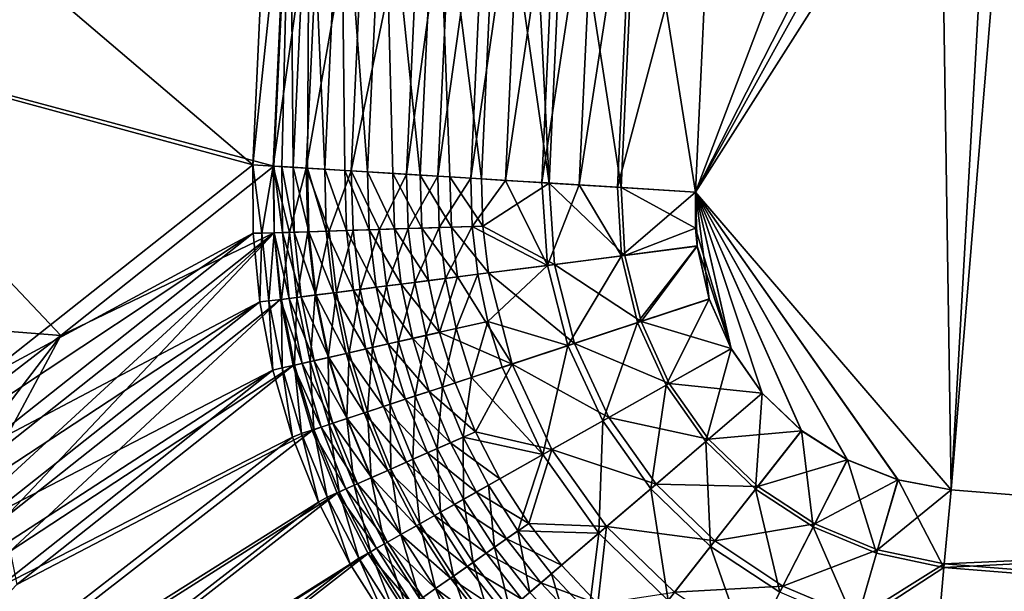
# Model space of a CAD drawing. Header units: metres. Extents: x 0 to 1200, y 0 to 700.
# Tile 4 of 51: x 119 to 257, y 193 to 273. Entities that reach past the tile are written whole.
import ezdxf

# ---------------------------------------------------------------- set-up
doc = ezdxf.new("R2010")
doc.units = ezdxf.units.M

msp = doc.modelspace()

# ---------------------------------------------------------------- linework, layer by layer
at = {"layer": 'None'}
for points in [[(259.480408, 317.151154, -460), (255.153183, 314.944122, -460), (331.659607, 200.774292, -460)], [(255.153183, 314.944122, -460), (213.331558, 249.072739, -460), (249.075043, 207.405899, -460)], [(255.153183, 314.944122, -460), (245.444351, 312.19931, -460), (213.331558, 249.072739, -460)], [(249.075043, 207.405899, -463), (247.490265, 310.786163, -463), (257.907623, 314.318817, -463)], [(331.659607, 200.774292, -460), (255.153183, 314.944122, -460), (249.075043, 207.405899, -460)], [(249.075043, 207.405899, -463), (257.907623, 314.318817, -463), (331.659607, 200.774292, -463)], [(245.444351, 312.19931, -460), (215.674988, 299.512268, -460), (213.331558, 249.072739, -460)], [(83.429581, 310.894135, -11.263518), (151.407501, 252.910919, -410.939819), (81.899986, 271.827698, -11.263518)], [(153.661819, 301.43219, -410.93985), (151.407501, 252.910919, -410.939819), (83.429581, 310.894135, -11.263518)], [(84.403175, 271.492096, -8.263518), (156.614822, 301.340759, -410.418884), (85.943344, 310.726135, -8.263518)], [(213.331558, 249.072739, -463), (247.490265, 310.786163, -463), (249.075043, 207.405899, -463)], [(247.490265, 310.786163, -463), (213.331558, 249.072739, -463), (236.504272, 310.23053, -463)], [(213.331558, 249.072739, -463), (215.675018, 299.513214, -463), (236.504272, 310.23053, -463)], [(154.356262, 252.728134, -410.418884), (156.614822, 301.340759, -410.418884), (84.403175, 271.492096, -8.263518)], [(151.407501, 252.910919, -410.939819), (153.661819, 301.43219, -410.93985), (156.501816, 301.344269, -421.529297)], [(154.244308, 252.735092, -421.547272), (151.407501, 252.910919, -410.939819), (156.501816, 301.344269, -421.529297)], [(154.244308, 252.735092, -421.547272), (156.501816, 301.344269, -421.529297), (161.141525, 301.200623, -431.5)], [(158.87645, 252.447983, -431.5), (154.244308, 252.735092, -421.547272), (161.141525, 301.200623, -431.5)], [(154.356262, 252.728134, -410.418884), (155.487, 252.658066, -415.529144), (156.614822, 301.340759, -410.418884)], [(155.487, 252.658066, -415.529144), (157.057983, 252.560684, -420.52121), (156.614822, 301.340759, -410.418884)], [(156.614822, 301.340759, -410.418884), (157.057983, 252.560684, -420.52121), (159.31958, 301.257019, -420.504089)], [(157.057983, 252.560684, -420.52121), (159.057236, 252.436768, -425.357086), (159.31958, 301.257019, -420.504089)], [(158.87645, 252.447983, -431.5), (161.141525, 301.200623, -431.5), (167.441254, 301.005554, -440.498596)], [(165.163193, 252.058319, -440.495605), (158.87645, 252.447983, -431.5), (167.441254, 301.005554, -440.498596)], [(159.31958, 301.257019, -420.504089), (159.057236, 252.436768, -425.357086), (161.469543, 252.287247, -430)], [(159.31958, 301.257019, -420.504089), (161.469543, 252.287247, -430), (163.738358, 301.120209, -430)], [(161.469543, 252.287247, -430), (164.276566, 252.113266, -434.414581), (163.738358, 301.120209, -430)], [(163.738358, 301.120209, -430), (164.276566, 252.113266, -434.414581), (167.456924, 251.916138, -438.567261)], [(163.738358, 301.120209, -430), (167.456924, 251.916138, -438.567261), (169.738098, 300.934448, -438.570068)], [(165.163193, 252.058319, -440.495605), (167.441254, 301.005554, -440.498596), (175.198761, 300.765381, -448.260803)], [(172.913498, 251.577927, -448.260803), (165.163193, 252.058319, -440.495605), (175.198761, 300.765381, -448.260803)], [(167.456924, 251.916138, -438.567261), (170.986404, 251.697372, -442.426392), (169.738098, 300.934448, -438.570068)], [(169.738098, 300.934448, -438.570068), (170.986404, 251.697372, -442.426392), (174.838165, 251.458633, -445.962677)], [(169.738098, 300.934448, -438.570068), (174.838165, 251.458633, -445.962677), (177.126205, 300.705719, -445.962677)], [(172.913498, 251.577927, -448.260803), (175.198761, 300.765381, -448.260803), (179.554886, 300.630524, -451.604095)], [(177.265442, 251.308197, -451.606567), (172.913498, 251.577927, -448.260803), (179.554886, 300.630524, -451.604095)], [(174.838165, 251.458633, -445.962677), (178.98288, 251.201736, -449.149109), (177.126205, 300.705719, -445.962677)], [(177.126205, 300.705719, -445.962677), (178.98288, 251.201736, -449.149109), (183.389008, 250.928635, -451.961517)], [(177.126205, 300.705719, -445.962677), (183.389008, 250.928635, -451.961517), (185.685928, 300.440704, -451.958313)], [(177.265442, 251.308197, -451.606567), (179.554886, 300.630524, -451.604095), (184.186478, 300.487122, -454.556213)], [(181.891891, 251.021439, -454.559601), (177.265442, 251.308197, -451.606567), (184.186478, 300.487122, -454.556213)], [(181.891891, 251.021439, -454.559601), (184.186478, 300.487122, -454.556213), (189.059021, 300.336243, -457.095581)], [(186.757599, 250.719849, -457.097382), (181.891891, 251.021439, -454.559601), (189.059021, 300.336243, -457.095581)], [(183.389008, 250.928635, -451.961517), (192.849655, 250.342255, -456.381561), (185.685928, 300.440704, -451.958313)], [(185.685928, 300.440704, -451.958313), (192.849655, 250.342255, -456.381561), (190.326447, 300.297028, -454.37677)], [(189.059021, 300.336243, -457.095581), (194.138046, 300.179016, -459.200623), (186.757599, 250.719849, -457.097382)], [(192.849655, 250.342255, -456.381561), (195.16362, 300.147247, -456.381561), (190.326447, 300.297028, -454.37677)], [(194.138046, 300.179016, -459.200623), (191.825546, 250.405731, -459.200623), (186.757599, 250.719849, -457.097382)], [(194.138046, 300.179016, -459.200623), (199.386612, 300.01651, -460.852173), (191.825546, 250.405731, -459.200623)], [(199.386612, 300.01651, -460.852173), (197.057175, 250.081467, -460.853333), (191.825546, 250.405731, -459.200623)], [(192.849655, 250.342255, -456.381561), (202.932617, 249.717285, -459.08847), (195.16362, 300.147247, -456.381561)], [(202.932617, 249.717285, -459.08847), (205.278091, 299.834076, -459.086334), (195.16362, 300.147247, -456.381561)], [(197.057175, 250.081467, -460.853333), (199.386612, 300.01651, -460.852173), (204.75824, 299.850189, -462.040649)], [(204.75824, 299.850189, -462.040649), (202.412674, 249.749512, -462.042877), (197.057175, 250.081467, -460.853333)], [(215.675018, 299.513214, -463), (202.412674, 249.749512, -462.042877), (204.75824, 299.850189, -462.040649)], [(215.675018, 299.513214, -463), (213.331558, 249.072739, -463), (202.412674, 249.749512, -462.042877)], [(202.932617, 249.717285, -459.08847), (213.331558, 249.072739, -460), (205.278091, 299.834076, -459.086334)], [(213.331558, 249.072739, -460), (215.674988, 299.512268, -460), (205.278091, 299.834076, -459.086334)], [(84.403175, 271.492096, -8.263518), (81.839714, 232.338486, -8.263518), (124.556396, 228.995697, -251.262466)], [(151.407501, 252.910919, -410.939819), (113.191925, 222.644165, -207.204788), (81.899986, 271.827698, -11.263518)], [(124.556396, 228.995697, -251.262466), (154.356262, 252.728134, -410.418884), (84.403175, 271.492096, -8.263518)], [(151.407501, 252.910919, -410.939819), (151.434052, 243.309906, -411.856445), (113.191925, 222.644165, -207.204788)], [(154.356262, 252.728134, -410.418884), (124.556396, 228.995697, -251.262466), (154.378586, 243.370453, -411.295044)], [(151.434052, 243.309906, -411.856445), (151.407501, 252.910919, -410.939819), (152.68457, 243.320557, -417.134338)], [(152.68457, 243.320557, -417.134338), (151.407501, 252.910919, -410.939819), (154.244308, 252.735092, -421.547272)], [(154.244308, 252.735092, -421.547272), (154.38913, 243.37706, -422.296936), (152.68457, 243.320557, -417.134338)], [(158.87645, 252.447983, -431.5), (156.53212, 243.447495, -427.302338), (154.244308, 252.735092, -421.547272)], [(156.53212, 243.447495, -427.302338), (154.38913, 243.37706, -422.296936), (154.244308, 252.735092, -421.547272)], [(155.487, 252.658066, -415.529144), (154.356262, 252.728134, -410.418884), (155.569809, 243.413864, -416.31842)], [(155.569809, 243.413864, -416.31842), (154.356262, 252.728134, -410.418884), (154.378586, 243.370453, -411.295044)], [(157.057983, 252.560684, -420.52121), (155.487, 252.658066, -415.529144), (157.193192, 243.467682, -421.235168)], [(157.193192, 243.467682, -421.235168), (155.487, 252.658066, -415.529144), (155.569809, 243.413864, -416.31842)], [(159.097916, 243.531326, -432.105255), (156.53212, 243.447495, -427.302338), (158.87645, 252.447983, -431.5)], [(159.057236, 252.436768, -425.357086), (157.057983, 252.560684, -420.52121), (159.234131, 243.53476, -426.002197)], [(159.234131, 243.53476, -426.002197), (157.057983, 252.560684, -420.52121), (157.193192, 243.467682, -421.235168)], [(162.069092, 243.628006, -436.663147), (158.87645, 252.447983, -431.5), (165.163193, 252.058319, -440.495605)], [(162.069092, 243.628006, -436.663147), (159.097916, 243.531326, -432.105255), (158.87645, 252.447983, -431.5)], [(161.469543, 252.287247, -430), (159.057236, 252.436768, -425.357086), (161.67775, 243.614609, -430.576416)], [(161.67775, 243.614609, -430.576416), (159.057236, 252.436768, -425.357086), (159.234131, 243.53476, -426.002197)], [(164.276566, 252.113266, -434.414581), (161.469543, 252.287247, -430), (164.507431, 243.70668, -434.917267)], [(164.507431, 243.70668, -434.917267), (161.469543, 252.287247, -430), (161.67775, 243.614609, -430.576416)], [(165.420822, 243.736755, -440.944214), (162.069092, 243.628006, -436.663147), (165.163193, 252.058319, -440.495605)], [(167.456924, 251.916138, -438.567261), (164.276566, 252.113266, -434.414581), (167.699554, 243.810242, -438.994476)], [(167.699554, 243.810242, -438.994476), (164.276566, 252.113266, -434.414581), (164.507431, 243.70668, -434.917267)], [(165.420822, 243.736755, -440.944214), (165.163193, 252.058319, -440.495605), (169.12648, 243.856689, -444.919464)], [(165.163193, 252.058319, -440.495605), (172.913498, 251.577927, -448.260803), (169.12648, 243.856689, -444.919464)], [(170.986404, 251.697372, -442.426392), (167.456924, 251.916138, -438.567261), (171.22876, 243.924484, -442.780426)], [(171.22876, 243.924484, -442.780426), (167.456924, 251.916138, -438.567261), (167.699554, 243.810242, -438.994476)], [(169.12648, 243.856689, -444.919464), (172.913498, 251.577927, -448.260803), (173.15947, 243.987, -448.559784)], [(174.838165, 251.458633, -445.962677), (170.986404, 251.697372, -442.426392), (175.069687, 244.048569, -446.247406)], [(175.069687, 244.048569, -446.247406), (170.986404, 251.697372, -442.426392), (171.22876, 243.924484, -442.780426)], [(172.913498, 251.577927, -448.260803), (177.265442, 251.308197, -451.606567), (173.15947, 243.987, -448.559784)], [(173.15947, 243.987, -448.559784), (177.265442, 251.308197, -451.606567), (177.491959, 244.126785, -451.837555)], [(178.98288, 251.201736, -449.149109), (174.838165, 251.458633, -445.962677), (179.195877, 244.181702, -449.36911)], [(179.195877, 244.181702, -449.36911), (174.838165, 251.458633, -445.962677), (175.069687, 244.048569, -446.247406)], [(177.265442, 251.308197, -451.606567), (181.891891, 251.021439, -454.559601), (177.491959, 244.126785, -451.837555)], [(177.491959, 244.126785, -451.837555), (181.891891, 251.021439, -454.559601), (182.091614, 244.275024, -454.730682)], [(183.576492, 244.322876, -452.124451), (183.389008, 250.928635, -451.961517), (178.98288, 251.201736, -449.149109)], [(183.576492, 244.322876, -452.124451), (178.98288, 251.201736, -449.149109), (179.195877, 244.181702, -449.36911)], [(181.891891, 251.021439, -454.559601), (186.757599, 250.719849, -457.097382), (182.091614, 244.275024, -454.730682)], [(182.091614, 244.275024, -454.730682), (186.757599, 250.719849, -457.097382), (192.615982, 238.813095, -459.350311)], [(192.849655, 250.342255, -456.381561), (183.389008, 250.928635, -451.961517), (183.576492, 244.322876, -452.124451)], [(186.757599, 250.719849, -457.097382), (191.825546, 250.405731, -459.200623), (192.615982, 238.813095, -459.350311)], [(193.61409, 238.940872, -456.524109), (192.849655, 250.342255, -456.381561), (183.576492, 244.322876, -452.124451)], [(192.615982, 238.813095, -459.350311), (191.825546, 250.405731, -459.200623), (197.057175, 250.081467, -460.853333)], [(192.615982, 238.813095, -459.350311), (197.057175, 250.081467, -460.853333), (202.957916, 240.135025, -462.078827)], [(202.932617, 249.717285, -459.08847), (192.849655, 250.342255, -456.381561), (203.463547, 240.199814, -459.122681)], [(192.849655, 250.342255, -456.381561), (193.61409, 238.940872, -456.524109), (203.463547, 240.199814, -459.122681)], [(197.057175, 250.081467, -460.853333), (202.412674, 249.749512, -462.042877), (202.957916, 240.135025, -462.078827)], [(202.957916, 240.135025, -462.078827), (202.412674, 249.749512, -462.042877), (213.331558, 249.072739, -463)], [(203.463547, 240.199814, -459.122681), (213.33606, 244.009201, -460), (202.932617, 249.717285, -459.08847)], [(213.33606, 244.009201, -460), (213.331558, 249.072739, -460), (202.932617, 249.717285, -459.08847)], [(213.576874, 241.546555, -463), (202.957916, 240.135025, -462.078827), (213.331558, 249.072739, -463)], [(241.673782, 208.792999, -463), (213.331558, 249.072739, -463), (249.075043, 207.405899, -463)], [(241.673782, 208.792999, -463), (234.586838, 211.584076, -463), (213.331558, 249.072739, -463)], [(234.586838, 211.584076, -463), (228.156693, 215.677521, -463), (213.331558, 249.072739, -463)], [(213.331558, 249.072739, -463), (228.156693, 215.677521, -463), (222.677353, 220.925537, -463)], [(222.677353, 220.925537, -463), (218.324127, 227.13945, -463), (213.331558, 249.072739, -463)], [(218.324127, 227.13945, -463), (215.257034, 234.117462, -463), (213.331558, 249.072739, -463)], [(213.331558, 249.072739, -463), (215.257034, 234.117462, -463), (213.576874, 241.546555, -463)], [(249.075043, 207.405899, -460), (213.331558, 249.072739, -460), (241.620499, 208.801666, -460)], [(213.331558, 249.072739, -460), (234.57045, 211.581619, -460), (241.620499, 208.801666, -460)], [(213.33606, 244.009201, -460), (218.31868, 227.156784, -460), (213.331558, 249.072739, -460)], [(218.31868, 227.156784, -460), (222.680695, 220.928284, -460), (213.331558, 249.072739, -460)], [(213.331558, 249.072739, -460), (222.680695, 220.928284, -460), (228.172562, 215.669556, -460)], [(228.172562, 215.669556, -460), (234.57045, 211.581619, -460), (213.331558, 249.072739, -460)], [(168.666641, 235.752121, -439.370026), (167.699554, 243.810242, -438.994476), (164.507431, 243.70668, -434.917267)], [(165.420822, 243.736755, -440.944214), (169.12648, 243.856689, -444.919464), (166.421188, 235.464828, -441.338531)], [(169.12648, 243.856689, -444.919464), (170.09433, 235.934341, -445.246826), (166.421188, 235.464828, -441.338531)], [(172.164886, 236.199265, -443.092224), (171.22876, 243.924484, -442.780426), (167.699554, 243.810242, -438.994476)], [(168.666641, 235.752121, -439.370026), (172.164886, 236.199265, -443.092224), (167.699554, 243.810242, -438.994476)], [(170.09433, 235.934341, -445.246826), (169.12648, 243.856689, -444.919464), (173.15947, 243.987, -448.559784)], [(174.08371, 236.444275, -448.824219), (170.09433, 235.934341, -445.246826), (173.15947, 243.987, -448.559784)], [(175.964294, 236.684906, -446.499237), (175.069687, 244.048569, -446.247406), (171.22876, 243.924484, -442.780426)], [(172.164886, 236.199265, -443.092224), (175.964294, 236.684906, -446.499237), (171.22876, 243.924484, -442.780426)], [(174.08371, 236.444275, -448.824219), (173.15947, 243.987, -448.559784), (177.491959, 244.126785, -451.837555)], [(178.362335, 236.99118, -452.043976), (174.08371, 236.444275, -448.824219), (177.491959, 244.126785, -451.837555)], [(179.195877, 244.181702, -449.36911), (175.069687, 244.048569, -446.247406), (180.039185, 237.20575, -449.565704)], [(175.069687, 244.048569, -446.247406), (175.964294, 236.684906, -446.499237), (180.039185, 237.20575, -449.565704)], [(182.091614, 244.275024, -454.730682), (178.362335, 236.99118, -452.043976), (177.491959, 244.126785, -451.837555)], [(182.89888, 237.571045, -454.884888), (178.362335, 236.99118, -452.043976), (182.091614, 244.275024, -454.730682)], [(184.359695, 237.757996, -452.271332), (183.576492, 244.322876, -452.124451), (179.195877, 244.181702, -449.36911)], [(180.039185, 237.20575, -449.565704), (184.359695, 237.757996, -452.271332), (179.195877, 244.181702, -449.36911)], [(192.615982, 238.813095, -459.350311), (182.89888, 237.571045, -454.884888), (182.091614, 244.275024, -454.730682)], [(184.359695, 237.757996, -452.271332), (193.61409, 238.940872, -456.524109), (183.576492, 244.322876, -452.124451)], [(213.576813, 241.492569, -460), (213.33606, 244.009201, -460), (203.463547, 240.199814, -459.122681)], [(213.33606, 244.009201, -460), (213.576813, 241.492569, -460), (218.31868, 227.156784, -460)], [(151.434052, 243.309906, -411.856445), (113.049538, 217.827438, -207.989883), (113.191925, 222.644165, -207.204788)], [(113.049538, 217.827438, -207.989883), (151.434052, 243.309906, -411.856445), (113.137825, 212.992569, -208.737701)], [(151.434052, 243.309906, -411.856445), (152.37207, 233.701126, -412.672211), (113.137825, 212.992569, -208.737701)], [(154.378586, 243.370453, -411.295044), (115.866898, 212.859619, -207.032959), (116.174103, 208.159714, -207.717758)], [(124.556396, 228.995697, -251.262466), (115.866898, 212.859619, -207.032959), (154.378586, 243.370453, -411.295044)], [(116.702026, 203.466721, -208.359482), (154.378586, 243.370453, -411.295044), (116.174103, 208.159714, -207.717758)], [(155.280502, 234.026016, -412.073914), (154.378586, 243.370453, -411.295044), (116.702026, 203.466721, -208.359482)], [(152.37207, 233.701126, -412.672211), (151.434052, 243.309906, -411.856445), (152.68457, 243.320557, -417.134338)], [(152.68457, 243.320557, -417.134338), (153.659012, 233.833542, -417.884674), (152.37207, 233.701126, -412.672211)], [(154.38913, 243.37706, -422.296936), (153.659012, 233.833542, -417.884674), (152.68457, 243.320557, -417.134338)], [(155.395187, 234.055466, -422.977417), (153.659012, 233.833542, -417.884674), (154.38913, 243.37706, -422.296936)], [(155.569809, 243.413864, -416.31842), (154.378586, 243.370453, -411.295044), (156.512192, 234.198547, -417.03299)], [(154.378586, 243.370453, -411.295044), (155.280502, 234.026016, -412.073914), (156.512192, 234.198547, -417.03299)], [(154.38913, 243.37706, -422.296936), (156.53212, 243.447495, -427.302338), (155.395187, 234.055466, -422.977417)], [(156.53212, 243.447495, -427.302338), (157.556442, 234.331726, -427.910889), (155.395187, 234.055466, -422.977417)], [(158.165695, 234.409897, -421.88324), (157.193192, 243.467682, -421.235168), (155.569809, 243.413864, -416.31842)], [(156.512192, 234.198547, -417.03299), (158.165695, 234.409897, -421.88324), (155.569809, 243.413864, -416.31842)], [(157.556442, 234.331726, -427.910889), (156.53212, 243.447495, -427.302338), (159.097916, 243.531326, -432.105255)], [(160.22403, 234.673004, -426.581757), (159.234131, 243.53476, -426.002197), (157.193192, 243.467682, -421.235168)], [(158.165695, 234.409897, -421.88324), (160.22403, 234.673004, -426.581757), (157.193192, 243.467682, -421.235168)], [(160.127197, 234.660324, -432.641235), (157.556442, 234.331726, -427.910889), (159.097916, 243.531326, -432.105255)], [(160.127197, 234.660324, -432.641235), (159.097916, 243.531326, -432.105255), (162.069092, 243.628006, -436.663147)], [(162.672379, 234.985947, -431.086884), (161.67775, 243.614609, -430.576416), (159.234131, 243.53476, -426.002197)], [(160.22403, 234.673004, -426.581757), (162.672379, 234.985947, -431.086884), (159.234131, 243.53476, -426.002197)], [(163.090179, 235.039063, -437.12735), (160.127197, 234.660324, -432.641235), (162.069092, 243.628006, -436.663147)], [(165.494263, 235.346634, -435.359344), (164.507431, 243.70668, -434.917267), (161.67775, 243.614609, -430.576416)], [(162.672379, 234.985947, -431.086884), (165.494263, 235.346634, -435.359344), (161.67775, 243.614609, -430.576416)], [(163.090179, 235.039063, -437.12735), (162.069092, 243.628006, -436.663147), (165.420822, 243.736755, -440.944214)], [(166.421188, 235.464828, -441.338531), (163.090179, 235.039063, -437.12735), (165.420822, 243.736755, -440.944214)], [(165.494263, 235.346634, -435.359344), (168.666641, 235.752121, -439.370026), (164.507431, 243.70668, -434.917267)], [(205.238693, 230.798401, -462.106873), (202.957916, 240.135025, -462.078827), (213.576874, 241.546555, -463)], [(205.715363, 230.956009, -459.149414), (213.576813, 241.492569, -460), (203.463547, 240.199814, -459.122681)], [(215.257034, 234.117462, -463), (205.238693, 230.798401, -462.106873), (213.576874, 241.546555, -463)], [(205.715363, 230.956009, -459.149414), (215.253204, 234.09494, -460), (213.576813, 241.492569, -460)], [(213.576813, 241.492569, -460), (215.253204, 234.09494, -460), (218.31868, 227.156784, -460)], [(202.957916, 240.135025, -462.078827), (195.480087, 227.577271, -459.460449), (192.615982, 238.813095, -459.350311)], [(203.463547, 240.199814, -459.122681), (193.61409, 238.940872, -456.524109), (205.715363, 230.956009, -459.149414)], [(195.480087, 227.577271, -459.460449), (202.957916, 240.135025, -462.078827), (205.238693, 230.798401, -462.106873)], [(192.615982, 238.813095, -459.350311), (184.301407, 230.979263, -455.017242), (182.89888, 237.571045, -454.884888)], [(195.480087, 227.577271, -459.460449), (184.301407, 230.979263, -455.017242), (192.615982, 238.813095, -459.350311)], [(184.359695, 237.757996, -452.271332), (196.421432, 227.888321, -456.628998), (193.61409, 238.940872, -456.524109)], [(193.61409, 238.940872, -456.524109), (196.421432, 227.888321, -456.628998), (205.715363, 230.956009, -459.149414)], [(175.676727, 229.026627, -449.051331), (174.08371, 236.444275, -448.824219), (178.362335, 236.99118, -452.043976)], [(179.865295, 229.974899, -452.221222), (175.676727, 229.026627, -449.051331), (178.362335, 236.99118, -452.043976)], [(175.964294, 236.684906, -446.499237), (177.512802, 229.442719, -446.715546), (180.039185, 237.20575, -449.565704)], [(177.512802, 229.442719, -446.715546), (187.671677, 225.000244, -452.50177), (180.039185, 237.20575, -449.565704)], [(182.89888, 237.571045, -454.884888), (179.865295, 229.974899, -452.221222), (178.362335, 236.99118, -452.043976)], [(184.301407, 230.979263, -455.017242), (179.865295, 229.974899, -452.221222), (182.89888, 237.571045, -454.884888)], [(180.039185, 237.20575, -449.565704), (187.671677, 225.000244, -452.50177), (184.359695, 237.757996, -452.271332)], [(187.671677, 225.000244, -452.50177), (196.421432, 227.888321, -456.628998), (184.359695, 237.757996, -452.271332)], [(170.352783, 227.821915, -439.692902), (168.666641, 235.752121, -439.370026), (165.494263, 235.346634, -435.359344)], [(166.421188, 235.464828, -441.338531), (170.09433, 235.934341, -445.246826), (168.158722, 227.324768, -441.677582)], [(170.09433, 235.934341, -445.246826), (171.765869, 228.141281, -445.528168), (168.158722, 227.324768, -441.677582)], [(173.788162, 228.599548, -443.360138), (172.164886, 236.199265, -443.092224), (168.666641, 235.752121, -439.370026)], [(170.352783, 227.821915, -439.692902), (173.788162, 228.599548, -443.360138), (168.666641, 235.752121, -439.370026)], [(171.765869, 228.141281, -445.528168), (170.09433, 235.934341, -445.246826), (174.08371, 236.444275, -448.824219)], [(175.676727, 229.026627, -449.051331), (171.765869, 228.141281, -445.528168), (174.08371, 236.444275, -448.824219)], [(177.512802, 229.442719, -446.715546), (175.964294, 236.684906, -446.499237), (172.164886, 236.199265, -443.092224)], [(173.788162, 228.599548, -443.360138), (177.512802, 229.442719, -446.715546), (172.164886, 236.199265, -443.092224)], [(156.512192, 234.198547, -417.03299), (155.280502, 234.026016, -412.073914), (158.307251, 225.09642, -417.649658)], [(155.395187, 234.055466, -422.977417), (157.556442, 234.331726, -427.910889), (157.254822, 224.857285, -423.564117)], [(159.968094, 225.472, -422.441986), (158.165695, 234.409897, -421.88324), (156.512192, 234.198547, -417.03299)], [(158.307251, 225.09642, -417.649658), (159.968094, 225.472, -422.441986), (156.512192, 234.198547, -417.03299)], [(157.556442, 234.331726, -427.910889), (159.408188, 225.344421, -428.43512), (157.254822, 224.857285, -423.564117)], [(159.408188, 225.344421, -428.43512), (157.556442, 234.331726, -427.910889), (160.127197, 234.660324, -432.641235)], [(162.018921, 225.935913, -427.081055), (160.22403, 234.673004, -426.581757), (158.165695, 234.409897, -421.88324)], [(159.968094, 225.472, -422.441986), (162.018921, 225.935913, -427.081055), (158.165695, 234.409897, -421.88324)], [(161.955673, 225.920837, -433.102631), (159.408188, 225.344421, -428.43512), (160.127197, 234.660324, -432.641235)], [(161.955673, 225.920837, -433.102631), (160.127197, 234.660324, -432.641235), (163.090179, 235.039063, -437.12735)], [(164.445114, 226.484879, -431.526306), (162.672379, 234.985947, -431.086884), (160.22403, 234.673004, -426.581757)], [(162.018921, 225.935913, -427.081055), (164.445114, 226.484879, -431.526306), (160.22403, 234.673004, -426.581757)], [(164.880325, 226.582718, -437.526703), (161.955673, 225.920837, -433.102631), (163.090179, 235.039063, -437.12735)], [(167.230484, 227.115234, -435.739685), (165.494263, 235.346634, -435.359344), (162.672379, 234.985947, -431.086884)], [(164.445114, 226.484879, -431.526306), (167.230484, 227.115234, -435.739685), (162.672379, 234.985947, -431.086884)], [(164.880325, 226.582718, -437.526703), (163.090179, 235.039063, -437.12735), (166.421188, 235.464828, -441.338531)], [(168.158722, 227.324768, -441.677582), (164.880325, 226.582718, -437.526703), (166.421188, 235.464828, -441.338531)], [(167.230484, 227.115234, -435.739685), (170.352783, 227.821915, -439.692902), (165.494263, 235.346634, -435.359344)], [(113.137825, 212.992569, -208.737701), (152.37207, 233.701126, -412.672211), (113.454781, 208.151917, -209.442963)], [(152.37207, 233.701126, -412.672211), (113.999054, 203.318405, -210.103867), (113.454781, 208.151917, -209.442963)], [(152.37207, 233.701126, -412.672211), (154.225082, 224.148819, -413.379669), (113.999054, 203.318405, -210.103867)], [(117.449364, 198.793259, -208.956421), (155.280502, 234.026016, -412.073914), (116.702026, 203.466721, -208.359482)], [(157.060379, 224.780441, -412.746826), (155.280502, 234.026016, -412.073914), (117.449364, 198.793259, -208.956421)], [(153.659012, 233.833542, -417.884674), (154.225082, 224.148819, -413.379669), (152.37207, 233.701126, -412.672211)], [(155.510925, 224.462921, -418.532166), (153.659012, 233.833542, -417.884674), (155.395187, 234.055466, -422.977417)], [(155.510925, 224.462921, -418.532166), (154.225082, 224.148819, -413.379669), (153.659012, 233.833542, -417.884674)], [(155.280502, 234.026016, -412.073914), (157.060379, 224.780441, -412.746826), (158.307251, 225.09642, -417.649658)], [(157.254822, 224.857285, -423.564117), (155.510925, 224.462921, -418.532166), (155.395187, 234.055466, -422.977417)], [(209.22496, 222.0327, -462.124054), (205.238693, 230.798401, -462.106873), (215.257034, 234.117462, -463)], [(218.31868, 227.156784, -460), (215.253204, 234.09494, -460), (205.715363, 230.956009, -459.149414)], [(218.324127, 227.13945, -463), (209.22496, 222.0327, -462.124054), (215.257034, 234.117462, -463)], [(81.839714, 232.338486, -8.263518), (78.258659, 193.309509, -8.263512), (124.556396, 228.995697, -251.262466)], [(184.301407, 230.979263, -455.017242), (181.993958, 223.125763, -452.368042), (179.865295, 229.974899, -452.221222)], [(186.292877, 224.544754, -455.126892), (181.993958, 223.125763, -452.368042), (184.301407, 230.979263, -455.017242)], [(195.480087, 227.577271, -459.460449), (186.292877, 224.544754, -455.126892), (184.301407, 230.979263, -455.017242)], [(200.353745, 217.033951, -459.527924), (195.480087, 227.577271, -459.460449), (205.238693, 230.798401, -462.106873)], [(205.715363, 230.956009, -459.149414), (196.421432, 227.888321, -456.628998), (209.658051, 222.276947, -459.165771)], [(205.238693, 230.798401, -462.106873), (209.22496, 222.0327, -462.124054), (200.353745, 217.033951, -459.527924)], [(209.658051, 222.276947, -459.165771), (218.31868, 227.156784, -460), (205.715363, 230.956009, -459.149414)], [(124.556396, 228.995697, -251.262466), (78.258659, 193.309509, -8.263512), (115.781723, 217.553879, -206.306839)], [(115.866898, 212.859619, -207.032959), (124.556396, 228.995697, -251.262466), (115.781723, 217.553879, -206.306839)], [(174.133484, 220.531174, -445.761383), (171.765869, 228.141281, -445.528168), (175.676727, 229.026627, -449.051331)], [(179.708206, 222.371704, -446.894775), (177.512802, 229.442719, -446.715546), (173.788162, 228.599548, -443.360138)], [(177.931229, 221.784729, -449.239532), (174.133484, 220.531174, -445.761383), (175.676727, 229.026627, -449.051331)], [(177.931229, 221.784729, -449.239532), (175.676727, 229.026627, -449.051331), (179.865295, 229.974899, -452.221222)], [(177.512802, 229.442719, -446.715546), (179.708206, 222.371704, -446.894775), (187.671677, 225.000244, -452.50177)], [(181.993958, 223.125763, -452.368042), (177.931229, 221.784729, -449.239532), (179.865295, 229.974899, -452.221222)], [(167.431793, 218.319077, -437.858093), (164.880325, 226.582718, -437.526703), (168.158722, 227.324768, -441.677582)], [(172.750519, 220.07515, -439.960724), (170.352783, 227.821915, -439.692902), (167.230484, 227.115234, -435.739685)], [(170.625671, 219.373322, -441.958771), (167.431793, 218.319077, -437.858093), (168.158722, 227.324768, -441.677582)], [(168.158722, 227.324768, -441.677582), (171.765869, 228.141281, -445.528168), (170.625671, 219.373322, -441.958771)], [(176.091293, 221.177856, -443.582275), (173.788162, 228.599548, -443.360138), (170.352783, 227.821915, -439.692902)], [(172.750519, 220.07515, -439.960724), (176.091293, 221.177856, -443.582275), (170.352783, 227.821915, -439.692902)], [(171.765869, 228.141281, -445.528168), (174.133484, 220.531174, -445.761383), (170.625671, 219.373322, -441.958771)], [(176.091293, 221.177856, -443.582275), (179.708206, 222.371704, -446.894775), (173.788162, 228.599548, -443.360138)], [(186.292877, 224.544754, -455.126892), (195.480087, 227.577271, -459.460449), (191.991928, 212.322113, -455.275269)], [(196.421432, 227.888321, -456.628998), (187.671677, 225.000244, -452.50177), (201.209259, 217.516281, -456.693268)], [(191.991928, 212.322113, -455.275269), (195.480087, 227.577271, -459.460449), (200.353745, 217.033951, -459.527924)], [(196.421432, 227.888321, -456.628998), (201.209259, 217.516281, -456.693268), (209.658051, 222.276947, -459.165771)], [(162.080215, 216.552628, -428.870697), (159.408188, 225.344421, -428.43512), (161.955673, 225.920837, -433.102631)], [(164.611969, 217.388824, -427.49588), (162.018921, 225.935913, -427.081055), (159.968094, 225.472, -422.441986)], [(164.575806, 217.376373, -433.485748), (161.955673, 225.920837, -433.102631), (164.880325, 226.582718, -437.526703)], [(164.575806, 217.376373, -433.485748), (162.080215, 216.552628, -428.870697), (161.955673, 225.920837, -433.102631)], [(166.988724, 218.173325, -431.891174), (164.445114, 226.484879, -431.526306), (162.018921, 225.935913, -427.081055)], [(164.611969, 217.388824, -427.49588), (166.988724, 218.173325, -431.891174), (162.018921, 225.935913, -427.081055)], [(169.708725, 219.071121, -436.055298), (167.230484, 227.115234, -435.739685), (164.445114, 226.484879, -431.526306)], [(166.988724, 218.173325, -431.891174), (169.708725, 219.071121, -436.055298), (164.445114, 226.484879, -431.526306)], [(167.431793, 218.319077, -437.858093), (164.575806, 217.376373, -433.485748), (164.880325, 226.582718, -437.526703)], [(169.708725, 219.071121, -436.055298), (172.750519, 220.07515, -439.960724), (167.230484, 227.115234, -435.739685)], [(214.781052, 214.151657, -462.129913), (209.22496, 222.0327, -462.124054), (218.324127, 227.13945, -463)], [(222.680695, 220.928284, -460), (218.31868, 227.156784, -460), (209.658051, 222.276947, -459.165771)], [(222.677353, 220.925537, -463), (214.781052, 214.151657, -462.129913), (218.324127, 227.13945, -463)], [(118.414803, 194.151886, -209.506805), (157.060379, 224.780441, -412.746826), (117.449364, 198.793259, -208.956421)], [(159.707932, 215.719452, -413.30661), (157.060379, 224.780441, -412.746826), (118.414803, 194.151886, -209.506805)], [(158.234604, 215.283264, -419.070953), (155.510925, 224.462921, -418.532166), (157.254822, 224.857285, -423.564117)], [(158.307251, 225.09642, -417.649658), (157.060379, 224.780441, -412.746826), (160.949478, 216.179932, -418.162781)], [(157.060379, 224.780441, -412.746826), (159.707932, 215.719452, -413.30661), (160.949478, 216.179932, -418.162781)], [(157.254822, 224.857285, -423.564117), (159.408188, 225.344421, -428.43512), (159.961487, 215.853271, -424.05191)], [(159.961487, 215.853271, -424.05191), (158.234604, 215.283264, -419.070953), (157.254822, 224.857285, -423.564117)], [(162.594131, 216.722778, -422.906555), (159.968094, 225.472, -422.441986), (158.307251, 225.09642, -417.649658)], [(160.949478, 216.179932, -418.162781), (162.594131, 216.722778, -422.906555), (158.307251, 225.09642, -417.649658)], [(159.408188, 225.344421, -428.43512), (162.080215, 216.552628, -428.870697), (159.961487, 215.853271, -424.05191)], [(162.594131, 216.722778, -422.906555), (164.611969, 217.388824, -427.49588), (159.968094, 225.472, -422.441986)], [(179.708206, 222.371704, -446.894775), (182.540253, 215.517639, -447.035797), (187.671677, 225.000244, -452.50177)], [(181.993958, 223.125763, -452.368042), (186.292877, 224.544754, -455.126892), (191.991928, 212.322113, -455.275269)], [(182.540253, 215.517639, -447.035797), (193.245621, 213.028839, -452.643127), (187.671677, 225.000244, -452.50177)], [(187.671677, 225.000244, -452.50177), (193.245621, 213.028839, -452.643127), (201.209259, 217.516281, -456.693268)], [(154.225082, 224.148819, -413.379669), (114.76931, 198.50502, -210.718628), (113.999054, 203.318405, -210.103867)], [(114.76931, 198.50502, -210.718628), (154.225082, 224.148819, -413.379669), (115.764175, 193.724731, -211.285461)], [(154.225082, 224.148819, -413.379669), (156.969009, 214.765121, -413.970947), (115.764175, 193.724731, -211.285461)], [(156.969009, 214.765121, -413.970947), (154.225082, 224.148819, -413.379669), (155.510925, 224.462921, -418.532166)], [(158.234604, 215.283264, -419.070953), (156.969009, 214.765121, -413.970947), (155.510925, 224.462921, -418.532166)], [(174.133484, 220.531174, -445.761383), (177.931229, 221.784729, -449.239532), (177.186005, 213.153671, -445.944916)], [(182.540253, 215.517639, -447.035797), (179.708206, 222.371704, -446.894775), (176.091293, 221.177856, -443.582275)], [(177.931229, 221.784729, -449.239532), (180.836578, 214.765213, -449.387573), (177.186005, 213.153671, -445.944916)], [(180.836578, 214.765213, -449.387573), (177.931229, 221.784729, -449.239532), (181.993958, 223.125763, -452.368042)], [(191.991928, 212.322113, -455.275269), (180.836578, 214.765213, -449.387573), (181.993958, 223.125763, -452.368042)], [(209.22496, 222.0327, -462.124054), (207.076065, 207.541992, -459.550842), (200.353745, 217.033951, -459.527924)], [(209.658051, 222.276947, -459.165771), (201.209259, 217.516281, -456.693268), (215.157227, 214.47435, -459.171326)], [(207.076065, 207.541992, -459.550842), (209.22496, 222.0327, -462.124054), (214.781052, 214.151657, -462.129913)], [(215.157227, 214.47435, -459.171326), (222.680695, 220.928284, -460), (209.658051, 222.276947, -459.165771)], [(170.625671, 219.373322, -441.958771), (174.133484, 220.531174, -445.761383), (173.810425, 211.663467, -442.180084)], [(179.063522, 213.982849, -443.75705), (176.091293, 221.177856, -443.582275), (172.750519, 220.07515, -439.960724)], [(174.133484, 220.531174, -445.761383), (177.186005, 213.153671, -445.944916), (173.810425, 211.663467, -442.180084)], [(179.063522, 213.982849, -443.75705), (182.540253, 215.517639, -447.035797), (176.091293, 221.177856, -443.582275)], [(221.724945, 207.461716, -462.124115), (214.781052, 214.151657, -462.129913), (222.677353, 220.925537, -463)], [(228.172562, 215.669556, -460), (222.680695, 220.928284, -460), (215.157227, 214.47435, -459.171326)], [(228.156693, 215.677521, -463), (221.724945, 207.461716, -462.124115), (222.677353, 220.925537, -463)], [(172.917435, 211.269547, -436.303802), (169.708725, 219.071121, -436.055298), (166.988724, 218.173325, -431.891174)], [(170.732635, 210.304672, -438.118988), (167.431793, 218.319077, -437.858093), (170.625671, 219.373322, -441.958771)], [(175.848663, 212.563629, -440.171509), (172.750519, 220.07515, -439.960724), (169.708725, 219.071121, -436.055298)], [(172.917435, 211.269547, -436.303802), (175.848663, 212.563629, -440.171509), (169.708725, 219.071121, -436.055298)], [(173.810425, 211.663467, -442.180084), (170.732635, 210.304672, -438.118988), (170.625671, 219.373322, -441.958771)], [(175.848663, 212.563629, -440.171509), (179.063522, 213.982849, -443.75705), (172.750519, 220.07515, -439.960724)], [(167.975494, 209.087341, -433.787476), (164.575806, 217.376373, -433.485748), (167.431793, 218.319077, -437.858093)], [(170.29158, 210.110199, -432.178528), (166.988724, 218.173325, -431.891174), (164.611969, 217.388824, -427.49588)], [(170.29158, 210.110199, -432.178528), (172.917435, 211.269547, -436.303802), (166.988724, 218.173325, -431.891174)], [(170.732635, 210.304672, -438.118988), (167.975494, 209.087341, -433.787476), (167.431793, 218.319077, -437.858093)], [(159.961487, 215.853271, -424.05191), (162.080215, 216.552628, -428.870697), (163.50322, 207.112473, -424.436401)], [(166.032272, 208.229385, -423.272766), (162.594131, 216.722778, -422.906555), (160.949478, 216.179932, -418.162781)], [(165.56041, 208.02095, -429.213867), (162.080215, 216.552628, -428.870697), (164.575806, 217.376373, -433.485748)], [(162.080215, 216.552628, -428.870697), (165.56041, 208.02095, -429.213867), (163.50322, 207.112473, -424.436401)], [(167.991501, 209.094589, -427.822723), (164.611969, 217.388824, -427.49588), (162.594131, 216.722778, -422.906555)], [(166.032272, 208.229385, -423.272766), (167.991501, 209.094589, -427.822723), (162.594131, 216.722778, -422.906555)], [(167.975494, 209.087341, -433.787476), (165.56041, 208.02095, -429.213867), (164.575806, 217.376373, -433.485748)], [(167.991501, 209.094589, -427.822723), (170.29158, 210.110199, -432.178528), (164.611969, 217.388824, -427.49588)], [(199.810425, 201.309235, -455.325653), (191.991928, 212.322113, -455.275269), (200.353745, 217.033951, -459.527924)], [(193.245621, 213.028839, -452.643127), (207.819138, 208.179443, -456.715088), (201.209259, 217.516281, -456.693268)], [(207.076065, 207.541992, -459.550842), (199.810425, 201.309235, -455.325653), (200.353745, 217.033951, -459.527924)], [(201.209259, 217.516281, -456.693268), (207.819138, 208.179443, -456.715088), (215.157227, 214.47435, -459.171326)], [(163.204193, 206.927979, -413.747986), (159.707932, 215.719452, -413.30661), (81.55999, 154.907501, -7.761169)], [(81.55999, 154.907501, -7.761169), (159.707932, 215.719452, -413.30661), (118.414803, 194.151886, -209.506805)], [(160.576309, 205.668152, -414.438232), (156.969009, 214.765121, -413.970947), (158.234604, 215.283264, -419.070953)], [(161.818375, 206.368286, -419.495819), (158.234604, 215.283264, -419.070953), (159.961487, 215.853271, -424.05191)], [(161.818375, 206.368286, -419.495819), (160.576309, 205.668152, -414.438232), (158.234604, 215.283264, -419.070953)], [(160.949478, 216.179932, -418.162781), (159.707932, 215.719452, -413.30661), (164.427643, 207.52066, -418.567444)], [(159.707932, 215.719452, -413.30661), (163.204193, 206.927979, -413.747986), (164.427643, 207.52066, -418.567444)], [(163.50322, 207.112473, -424.436401), (161.818375, 206.368286, -419.495819), (159.961487, 215.853271, -424.05191)], [(164.427643, 207.52066, -418.567444), (166.032272, 208.229385, -423.272766), (160.949478, 216.179932, -418.162781)], [(185.983368, 208.936432, -447.137604), (182.540253, 215.517639, -447.035797), (179.063522, 213.982849, -443.75705)], [(193.245621, 213.028839, -452.643127), (182.540253, 215.517639, -447.035797), (185.983368, 208.936432, -447.137604)], [(222.032257, 207.852615, -459.165833), (228.172562, 215.669556, -460), (215.157227, 214.47435, -459.171326)], [(229.781906, 202.188354, -462.106934), (221.724945, 207.461716, -462.124115), (228.156693, 215.677521, -463)], [(234.57045, 211.581619, -460), (228.172562, 215.669556, -460), (222.032257, 207.852615, -459.165833)], [(234.586838, 211.584076, -463), (229.781906, 202.188354, -462.106934), (228.156693, 215.677521, -463)], [(115.764175, 193.724731, -211.285461), (156.969009, 214.765121, -413.970947), (79.210205, 154.432037, -10.761188)], [(156.969009, 214.765121, -413.970947), (160.576309, 205.668152, -414.438232), (79.210205, 154.432037, -10.761188)], [(182.677841, 207.073608, -443.88327), (179.063522, 213.982849, -443.75705), (175.848663, 212.563629, -440.171509)], [(180.836578, 214.765213, -449.387573), (180.895798, 206.069092, -446.077423), (177.186005, 213.153671, -445.944916)], [(182.677841, 207.073608, -443.88327), (185.983368, 208.936432, -447.137604), (179.063522, 213.982849, -443.75705)], [(184.366592, 208.02507, -449.494476), (180.836578, 214.765213, -449.387573), (191.991928, 212.322113, -455.275269)], [(180.895798, 206.069092, -446.077423), (180.836578, 214.765213, -449.387573), (184.366592, 208.02507, -449.494476)], [(215.434708, 199.454117, -459.527985), (207.076065, 207.541992, -459.550842), (214.781052, 214.151657, -462.129913)], [(215.157227, 214.47435, -459.171326), (207.819138, 208.179443, -456.715088), (222.032257, 207.852615, -459.165833)], [(215.434708, 199.454117, -459.527985), (214.781052, 214.151657, -462.129913), (221.724945, 207.461716, -462.124115)], [(179.618896, 205.349655, -440.323761), (175.848663, 212.563629, -440.171509), (172.917435, 211.269547, -436.303802)], [(173.810425, 211.663467, -442.180084), (177.186005, 213.153671, -445.944916), (177.683899, 204.258926, -442.339966)], [(179.618896, 205.349655, -440.323761), (182.677841, 207.073608, -443.88327), (175.848663, 212.563629, -440.171509)], [(177.186005, 213.153671, -445.944916), (180.895798, 206.069092, -446.077423), (177.683899, 204.258926, -442.339966)], [(188.49115, 201.623932, -449.559265), (184.366592, 208.02507, -449.494476), (191.991928, 212.322113, -455.275269)], [(190.008072, 202.686584, -447.19931), (193.245621, 213.028839, -452.643127), (185.983368, 208.936432, -447.137604)], [(188.49115, 201.623932, -449.559265), (191.991928, 212.322113, -455.275269), (199.810425, 201.309235, -455.325653)], [(200.899475, 202.243469, -452.691101), (193.245621, 213.028839, -452.643127), (190.008072, 202.686584, -447.19931)], [(193.245621, 213.028839, -452.643127), (200.899475, 202.243469, -452.691101), (207.819138, 208.179443, -456.715088)], [(176.827026, 203.776138, -436.483337), (172.917435, 211.269547, -436.303802), (170.29158, 210.110199, -432.178528)], [(174.752441, 202.60672, -438.307495), (170.732635, 210.304672, -438.118988), (173.810425, 211.663467, -442.180084)], [(176.827026, 203.776138, -436.483337), (179.618896, 205.349655, -440.323761), (172.917435, 211.269547, -436.303802)], [(177.683899, 204.258926, -442.339966), (174.752441, 202.60672, -438.307495), (173.810425, 211.663467, -442.180084)], [(230.010223, 202.635498, -459.149475), (234.57045, 211.581619, -460), (222.032257, 207.852615, -459.165833)], [(238.66304, 198.512772, -462.078796), (229.781906, 202.188354, -462.106934), (234.586838, 211.584076, -463)], [(241.620499, 208.801666, -460), (234.57045, 211.581619, -460), (230.010223, 202.635498, -459.149475)], [(241.673782, 208.792999, -463), (238.66304, 198.512772, -462.078796), (234.586838, 211.584076, -463)], [(172.122986, 201.124588, -434.005554), (167.975494, 209.087341, -433.787476), (170.732635, 210.304672, -438.118988)], [(174.322769, 202.364594, -432.38623), (170.29158, 210.110199, -432.178528), (167.991501, 209.094589, -427.822723)], [(174.322769, 202.364594, -432.38623), (176.827026, 203.776138, -436.483337), (170.29158, 210.110199, -432.178528)], [(174.752441, 202.60672, -438.307495), (172.122986, 201.124588, -434.005554), (170.732635, 210.304672, -438.118988)], [(163.50322, 207.112473, -424.436401), (165.56041, 208.02095, -429.213867), (167.84581, 198.713318, -424.714478)], [(170.249268, 200.068161, -423.537598), (166.032272, 208.229385, -423.272766), (164.427643, 207.52066, -418.567444)], [(169.81575, 199.823959, -429.461975), (165.56041, 208.02095, -429.213867), (167.975494, 209.087341, -433.787476)], [(165.56041, 208.02095, -429.213867), (169.81575, 199.823959, -429.461975), (167.84581, 198.713318, -424.714478)], [(172.125397, 201.125916, -428.059021), (167.991501, 209.094589, -427.822723), (166.032272, 208.229385, -423.272766)], [(170.249268, 200.068161, -423.537598), (172.125397, 201.125916, -428.059021), (166.032272, 208.229385, -423.272766)], [(172.122986, 201.124588, -434.005554), (169.81575, 199.823959, -429.461975), (167.975494, 209.087341, -433.787476)], [(172.125397, 201.125916, -428.059021), (174.322769, 202.364594, -432.38623), (167.991501, 209.094589, -427.822723)], [(185.231033, 199.340408, -446.157776), (180.895798, 206.069092, -446.077423), (184.366592, 208.02507, -449.494476)], [(190.008072, 202.686584, -447.19931), (185.983368, 208.936432, -447.137604), (182.677841, 207.073608, -443.88327)], [(185.231033, 199.340408, -446.157776), (184.366592, 208.02507, -449.494476), (188.49115, 201.623932, -449.559265)], [(200.899475, 202.243469, -452.691101), (216.041595, 200.226303, -456.693329), (207.819138, 208.179443, -456.715088)], [(207.819138, 208.179443, -456.715088), (216.041595, 200.226303, -456.693329), (222.032257, 207.852615, -459.165833)], [(238.804001, 199.002686, -459.12265), (241.620499, 208.801666, -460), (230.010223, 202.635498, -459.149475)], [(248.084198, 196.528015, -462.045868), (238.66304, 198.512772, -462.078796), (241.673782, 208.792999, -463)], [(249.075043, 207.405899, -460), (241.620499, 208.801666, -460), (238.804001, 199.002686, -459.12265)], [(249.075043, 207.405899, -463), (248.084198, 196.528015, -462.045868), (241.673782, 208.792999, -463)], [(84.683807, 145.806824, -7.684572), (163.204193, 206.927979, -413.747986), (81.55999, 154.907501, -7.761169)], [(167.521408, 198.489273, -414.067108), (163.204193, 206.927979, -413.747986), (84.683807, 145.806824, -7.684572)], [(166.226898, 197.800385, -419.803223), (161.818375, 206.368286, -419.495819), (163.50322, 207.112473, -424.436401)], [(164.427643, 207.52066, -418.567444), (163.204193, 206.927979, -413.747986), (168.707443, 199.1987, -418.860199)], [(163.204193, 206.927979, -413.747986), (167.521408, 198.489273, -414.067108), (168.707443, 199.1987, -418.860199)], [(167.84581, 198.713318, -424.714478), (166.226898, 197.800385, -419.803223), (163.50322, 207.112473, -424.436401)], [(168.707443, 199.1987, -418.860199), (170.249268, 200.068161, -423.537598), (164.427643, 207.52066, -418.567444)], [(186.903214, 200.511795, -443.959808), (182.677841, 207.073608, -443.88327), (179.618896, 205.349655, -440.323761)], [(186.903214, 200.511795, -443.959808), (190.008072, 202.686584, -447.19931), (182.677841, 207.073608, -443.88327)], [(199.810425, 201.309235, -455.325653), (207.076065, 207.541992, -459.550842), (209.505539, 191.906342, -455.275269)], [(209.505539, 191.906342, -455.275269), (207.076065, 207.541992, -459.550842), (215.434708, 199.454117, -459.527985)], [(225.113632, 193.033112, -459.460449), (215.434708, 199.454117, -459.527985), (221.724945, 207.461716, -462.124115)], [(222.032257, 207.852615, -459.165833), (216.041595, 200.226303, -456.693329), (230.010223, 202.635498, -459.149475)], [(221.724945, 207.461716, -462.124115), (229.781906, 202.188354, -462.106934), (225.113632, 193.033112, -459.460449)], [(248.129913, 197.029953, -459.08847), (249.075043, 207.405899, -460), (238.804001, 199.002686, -459.12265)], [(248.084198, 196.528015, -462.045868), (249.075043, 207.405899, -463), (331.659607, 200.774292, -463)], [(249.075043, 207.405899, -460), (248.129913, 197.029953, -459.08847), (331.659607, 200.774292, -460)], [(79.210205, 154.432037, -10.761188), (160.576309, 205.668152, -414.438232), (82.431664, 145.056168, -10.684815)], [(160.576309, 205.668152, -414.438232), (165.018341, 196.97287, -414.773987), (82.431664, 145.056168, -10.684815)], [(165.018341, 196.97287, -414.773987), (160.576309, 205.668152, -414.438232), (161.818375, 206.368286, -419.495819)], [(166.226898, 197.800385, -419.803223), (165.018341, 196.97287, -414.773987), (161.818375, 206.368286, -419.495819)], [(184.028534, 198.498184, -440.416107), (179.618896, 205.349655, -440.323761), (176.827026, 203.776138, -436.483337)], [(180.895798, 206.069092, -446.077423), (182.212631, 197.226105, -442.43692), (177.683899, 204.258926, -442.339966)], [(184.028534, 198.498184, -440.416107), (186.903214, 200.511795, -443.959808), (179.618896, 205.349655, -440.323761)], [(182.212631, 197.226105, -442.43692), (180.895798, 206.069092, -446.077423), (185.231033, 199.340408, -446.157776)], [(179.456085, 195.295151, -438.421844), (174.752441, 202.60672, -438.307495), (177.683899, 204.258926, -442.339966)], [(182.212631, 197.226105, -442.43692), (179.456085, 195.295151, -438.421844), (177.683899, 204.258926, -442.339966)], [(176.981522, 193.561646, -434.137848), (172.122986, 201.124588, -434.005554), (174.752441, 202.60672, -438.307495)], [(181.403244, 196.65918, -436.592224), (176.827026, 203.776138, -436.483337), (174.322769, 202.364594, -432.38623)], [(179.456085, 195.295151, -438.421844), (176.981522, 193.561646, -434.137848), (174.752441, 202.60672, -438.307495)], [(181.403244, 196.65918, -436.592224), (184.028534, 198.498184, -440.416107), (176.827026, 203.776138, -436.483337)], [(194.5849, 196.826569, -447.220062), (190.008072, 202.686584, -447.19931), (186.903214, 200.511795, -443.959808)], [(194.5849, 196.826569, -447.220062), (200.899475, 202.243469, -452.691101), (190.008072, 202.686584, -447.19931)], [(216.041595, 200.226303, -456.693329), (225.564301, 193.916199, -456.629028), (230.010223, 202.635498, -459.149475)], [(230.010223, 202.635498, -459.149475), (225.564301, 193.916199, -456.629028), (238.804001, 199.002686, -459.12265)], [(174.807907, 192.038834, -429.612549), (169.81575, 199.823959, -429.461975), (172.122986, 201.124588, -434.005554)], [(176.976395, 193.557938, -428.202423), (172.125397, 201.125916, -428.059021), (170.249268, 200.068161, -423.537598)], [(176.981522, 193.561646, -434.137848), (174.807907, 192.038834, -429.612549), (172.122986, 201.124588, -434.005554)], [(179.046524, 195.008224, -432.512238), (174.322769, 202.364594, -432.38623), (172.125397, 201.125916, -428.059021)], [(176.976395, 193.557938, -428.202423), (179.046524, 195.008224, -432.512238), (172.125397, 201.125916, -428.059021)], [(179.046524, 195.008224, -432.512238), (181.403244, 196.65918, -436.592224), (174.322769, 202.364594, -432.38623)], [(190.159912, 193.030624, -446.184784), (185.231033, 199.340408, -446.157776), (188.49115, 201.623932, -449.559265)], [(190.159912, 193.030624, -446.184784), (188.49115, 201.623932, -449.559265), (193.180115, 195.621475, -449.581055)], [(193.180115, 195.621475, -449.581055), (188.49115, 201.623932, -449.559265), (199.810425, 201.309235, -455.325653)], [(193.180115, 195.621475, -449.581055), (199.810425, 201.309235, -455.325653), (198.399307, 190.073853, -449.559204)], [(194.5849, 196.826569, -447.220062), (199.680374, 191.411453, -447.199249), (200.899475, 202.243469, -452.691101)], [(199.810425, 201.309235, -455.325653), (209.505539, 191.906342, -455.275269), (198.399307, 190.073853, -449.559204)], [(199.680374, 191.411453, -447.199249), (210.394791, 193.037933, -452.643097), (200.899475, 202.243469, -452.691101)], [(200.899475, 202.243469, -452.691101), (210.394791, 193.037933, -452.643097), (216.041595, 200.226303, -456.693329)], [(229.781906, 202.188354, -462.106934), (235.782959, 188.492203, -459.35022), (225.113632, 193.033112, -459.460449)], [(229.781906, 202.188354, -462.106934), (238.66304, 198.512772, -462.078796), (235.782959, 188.492203, -459.35022)], [(167.84581, 198.713318, -424.714478), (169.81575, 199.823959, -429.461975), (172.949356, 190.736649, -424.883301)], [(175.20636, 192.317764, -423.698364), (170.249268, 200.068161, -423.537598), (168.707443, 199.1987, -418.860199)], [(169.81575, 199.823959, -429.461975), (174.807907, 192.038834, -429.612549), (172.949356, 190.736649, -424.883301)], [(175.20636, 192.317764, -423.698364), (176.976395, 193.557938, -428.202423), (170.249268, 200.068161, -423.537598)], [(191.708527, 194.3591, -443.985504), (186.903214, 200.511795, -443.959808), (184.028534, 198.498184, -440.416107)], [(191.708527, 194.3591, -443.985504), (194.5849, 196.826569, -447.220062), (186.903214, 200.511795, -443.959808)], [(210.394791, 193.037933, -452.643097), (225.564301, 193.916199, -456.629028), (216.041595, 200.226303, -456.693329)], [(331.659607, 200.774292, -463), (330.902008, 189.878616, -462.040649), (248.084198, 196.528015, -462.045868)], [(248.129913, 197.029953, -459.08847), (330.93808, 190.397461, -459.086334), (331.659607, 200.774292, -460)], [(88.69812, 137.044769, -7.629458), (167.521408, 198.489273, -414.067108), (84.683807, 145.806824, -7.684572)], [(172.621567, 190.484741, -414.260162), (167.521408, 198.489273, -414.067108), (88.69812, 137.044769, -7.629458)], [(171.418808, 189.664124, -419.989899), (166.226898, 197.800385, -419.803223), (167.84581, 198.713318, -424.714478)], [(168.707443, 199.1987, -418.860199), (167.521408, 198.489273, -414.067108), (173.748688, 191.29631, -419.037994)], [(167.521408, 198.489273, -414.067108), (172.621567, 190.484741, -414.260162), (173.748688, 191.29631, -419.037994)], [(172.949356, 190.736649, -424.883301), (171.418808, 189.664124, -419.989899), (167.84581, 198.713318, -424.714478)], [(173.748688, 191.29631, -419.037994), (175.20636, 192.317764, -423.698364), (168.707443, 199.1987, -418.860199)], [(189.044922, 192.074158, -440.447144), (184.028534, 198.498184, -440.416107), (181.403244, 196.65918, -436.592224)], [(187.363144, 190.631439, -442.469482), (182.212631, 197.226105, -442.43692), (185.231033, 199.340408, -446.157776)], [(189.044922, 192.074158, -440.447144), (191.708527, 194.3591, -443.985504), (184.028534, 198.498184, -440.416107)], [(187.363144, 190.631439, -442.469482), (185.231033, 199.340408, -446.157776), (190.159912, 193.030624, -446.184784)], [(220.718689, 184.41391, -455.12677), (209.505539, 191.906342, -455.275269), (215.434708, 199.454117, -459.527985)], [(220.718689, 184.41391, -455.12677), (215.434708, 199.454117, -459.527985), (225.113632, 193.033112, -459.460449)], [(225.564301, 193.916199, -456.629028), (236.061096, 189.459274, -456.524017), (238.804001, 199.002686, -459.12265)], [(238.66304, 198.512772, -462.078796), (248.084198, 196.528015, -462.045868), (235.782959, 188.492203, -459.35022)], [(238.804001, 199.002686, -459.12265), (236.061096, 189.459274, -456.524017), (248.129913, 197.029953, -459.08847)], [(82.431664, 145.056168, -10.684815), (165.018341, 196.97287, -414.773987), (86.566231, 136.037872, -10.62953)], [(165.018341, 196.97287, -414.773987), (170.253922, 188.759048, -414.975342), (86.566231, 136.037872, -10.62953)], [(170.253922, 188.759048, -414.975342), (165.018341, 196.97287, -414.773987), (166.226898, 197.800385, -419.803223)], [(171.418808, 189.664124, -419.989899), (170.253922, 188.759048, -414.975342), (166.226898, 197.800385, -419.803223)], [(184.808411, 188.439896, -438.460297), (179.456085, 195.295151, -438.421844), (182.212631, 197.226105, -442.43692)], [(187.363144, 190.631439, -442.469482), (184.808411, 188.439896, -438.460297), (182.212631, 197.226105, -442.43692)], [(236.061096, 189.459274, -456.524017), (247.213516, 186.969299, -456.381561), (248.129913, 197.029953, -459.08847)], [(248.129913, 197.029953, -459.08847), (247.213516, 186.969299, -456.381561), (330.93808, 190.397461, -459.086334)], [(186.611862, 189.986969, -436.628845), (181.403244, 196.65918, -436.592224), (179.046524, 195.008224, -432.512238)], [(186.611862, 189.986969, -436.628845), (189.044922, 192.074158, -440.447144), (181.403244, 196.65918, -436.592224)], [(195.646347, 187.199097, -446.157654), (190.159912, 193.030624, -446.184784), (193.180115, 195.621475, -449.581055)], [(199.680374, 191.411453, -447.199249), (194.5849, 196.826569, -447.220062), (191.708527, 194.3591, -443.985504)], [(193.180115, 195.621475, -449.581055), (198.399307, 190.073853, -449.559204), (195.646347, 187.199097, -446.157654)], [(248.084198, 196.528015, -462.045868), (247.11937, 185.935699, -459.19635), (235.782959, 188.492203, -459.35022)], [(330.902008, 189.878616, -462.040649), (247.11937, 185.935699, -459.19635), (248.084198, 196.528015, -462.045868)], [(184.427048, 188.112747, -432.554596), (179.046524, 195.008224, -432.512238), (176.976395, 193.557938, -428.202423)], [(182.514374, 186.47197, -434.182312), (176.981522, 193.561646, -434.137848), (179.456085, 195.295151, -438.421844)], [(184.427048, 188.112747, -432.554596), (186.611862, 189.986969, -436.628845), (179.046524, 195.008224, -432.512238)], [(184.808411, 188.439896, -438.460297), (182.514374, 186.47197, -434.182312), (179.456085, 195.295151, -438.421844)], [(197.058502, 188.673599, -443.959686), (191.708527, 194.3591, -443.985504), (189.044922, 192.074158, -440.447144)], [(197.058502, 188.673599, -443.959686), (199.680374, 191.411453, -447.199249), (191.708527, 194.3591, -443.985504)], [(180.498535, 184.742706, -429.663147), (174.807907, 192.038834, -429.612549), (176.981522, 193.561646, -434.137848)], [(182.507202, 186.465836, -428.25061), (176.976395, 193.557938, -428.202423), (175.20636, 192.317764, -423.698364)], [(182.507202, 186.465836, -428.25061), (184.427048, 188.112747, -432.554596), (176.976395, 193.557938, -428.202423)], [(182.514374, 186.47197, -434.182312), (180.498535, 184.742706, -429.663147), (176.981522, 193.561646, -434.137848)], [(210.394791, 193.037933, -452.643097), (221.378677, 185.707397, -452.501678), (225.564301, 193.916199, -456.629028)], [(221.378677, 185.707397, -452.501678), (236.061096, 189.459274, -456.524017), (225.564301, 193.916199, -456.629028)]]:
    msp.add_3dface(points, dxfattribs=at)

doc.saveas('drawing.dxf')
